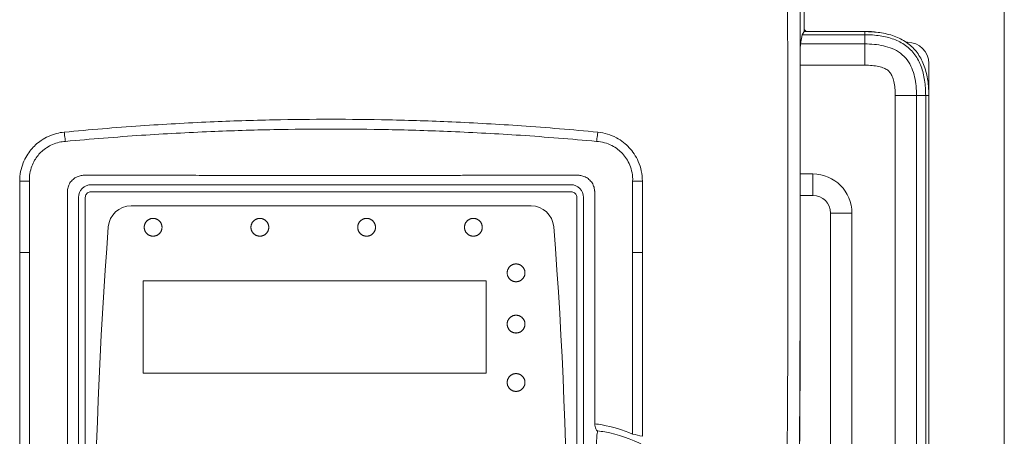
# Model space of a CAD drawing. Header units: millimetres. Extents: x -473 to 23648, y -382 to 1866.
# Tile 193 of 256: x 6253 to 6391, y 326 to 385. Entities that reach past the tile are written whole.
import ezdxf

# ---------------------------------------------------------------- set-up
doc = ezdxf.new("R2010")
doc.units = ezdxf.units.MM
doc.header["$LTSCALE"] = 80
doc.layers.get('0').update_dxf_attribs({"linetype": 'CONTINUOUS'})
for name, color, linetype in [('02___PRT_ALL_AXES', 7, 'CONTINUOUS'), ('03___PRT_ALL_CURVES', 7, 'CONTINUOUS'), ('09_ALL_ROUNDS', 7, 'CONTINUOUS'), ('20_ALL_FEATURES', 7, 'CONTINUOUS')]:
    doc.layers.add(name, color=color, linetype=linetype)

msp = doc.modelspace()

# ---------------------------------------------------------------- linework, layer by layer
at = {"linetype": 'Continuous', "lineweight": 0}
msp.add_line((6371.964, 383.103), (6363.431, 383.103), dxfattribs=at)
at = {"color": 0, "linetype": 'Continuous', "lineweight": 0}
for p, q in [((6252.733, 362.093), (6254.1, 362.093)), ((6252.734, 352.081), (6252.734, 362.093)), ((6254.1, 352.081), (6254.1, 362.093)), ((6340.214, 362.093), (6338.848, 362.093)), ((6338.848, 362.093), (6338.848, 352.081)), ((6340.214, 362.093), (6340.214, 352.081)), ((6259.429, 354.296), (6259.429, 360.492)), ((6261, 359.819), (6261, 254.419)), ((6261.951, 359.82), (6261.951, 254.42)), ((6330.222, 360.593), (6262.726, 360.593)), ((6330.997, 254.42), (6330.997, 359.82)), ((6331.948, 254.42), (6331.948, 359.82)), ((6333.519, 360.492), (6333.519, 354.296)), ((6324.573, 358.62), (6268.375, 358.62)), ((6252.734, 352.081), (6254.1, 352.081)), ((6252.734, 351.821), (6252.734, 352.081)), ((6254.1, 351.821), (6254.1, 352.081)), ((6340.214, 352.081), (6338.848, 352.081)), ((6338.848, 352.081), (6338.848, 351.821)), ((6338.848, 351.821), (6338.848, 326.574)), ((6340.214, 352.081), (6340.214, 351.821)), ((6340.214, 351.821), (6340.214, 326.264))]:
    msp.add_line(p, q, dxfattribs=at)
for centre, radius, start, end in [((6262.773, 359.82), 1.774, 89.98316, 180.00307), ((6330.175, 359.82), 1.774, 0.0147, 90.01957), ((6268.375, 355.42), 3.2, 90, 175.51072), ((6324.573, 355.42), 3.2, 4.48928, 90), ((6886.074, 306.922), 622.8, 175.51072, 184.474232), ((5706.874, 306.922), 622.8, 355.525768, 4.48928), ((6332.543, 316.705), 11.34, 79.79197, 85.0567), ((6331.065, 308.478), 19.698, 66.72557, 79.79941), ((6332.977, 316.092), 10.963, 79.80105, 84.97086), ((6331.609, 308.477), 18.7, 62.14012, 79.80817), ((6325.044, 262.469), 65.574, 76.62378, 77.84744)]:
    msp.add_arc(centre, radius, start, end, dxfattribs=at)
at = {"linetype": 'Continuous', "lineweight": 0}
msp.add_open_spline([(6362.996, 383.353), (6362.971, 383.397), (6362.952, 383.446), (6362.941, 383.495)], degree=3, dxfattribs=at)
msp.add_open_spline([(6363.431, 383.103), (6363.345, 383.103), (6363.168, 383.149), (6363.039, 383.278), (6362.996, 383.353)], degree=3, knots=[0, 0, 0, 0, 0.26014949, 0.51946363, 0.51946363, 0.51946363, 0.51946363], dxfattribs=at)
at = {"color": 0, "linetype": 'Continuous', "lineweight": 0}
for points, knots in [([(6258.997, 368.981), (6262.57, 369.322), (6269.397, 369.885), (6279.194, 370.437), (6288.113, 370.724), (6293.775, 370.783), (6296.474, 370.783)], [0, 0, 0, 0, 10.766192, 20.5475576, 29.4363779, 37.5334552, 37.5334552, 37.5334552, 37.5334552]), ([(6296.474, 370.783), (6299.173, 370.783), (6304.835, 370.724), (6313.754, 370.437), (6323.551, 369.885), (6330.378, 369.322), (6333.951, 368.981)], [0, 0, 0, 0, 8.0970774, 16.9858973, 26.7672626, 37.5334552, 37.5334552, 37.5334552, 37.5334552]), ([(6259.179, 367.678), (6262.736, 368.011), (6269.532, 368.553), (6279.283, 369.082), (6288.156, 369.358), (6293.789, 369.415), (6296.474, 369.415)], [0, 0, 0, 0, 10.7175682, 20.4507172, 29.2935212, 37.348145, 37.348145, 37.348145, 37.348145]), ([(6296.474, 369.415), (6299.159, 369.415), (6304.791, 369.358), (6313.665, 369.082), (6323.416, 368.553), (6330.212, 368.011), (6333.769, 367.678)], [0, 0, 0, 0, 8.054624, 16.8974277, 26.6305763, 37.348145, 37.348145, 37.348145, 37.348145]), ([(6252.734, 362.093), (6252.733, 362.544), (6252.82, 363.417), (6253.172, 364.622), (6253.68, 365.645), (6254.279, 366.495), (6254.968, 367.223), (6255.789, 367.868), (6256.768, 368.42), (6257.86, 368.808), (6258.625, 368.946), (6258.997, 368.981)], [0, 0, 0, 0, 1.3509342, 2.6137446, 3.7452006, 4.7618334, 5.7221742, 6.7422033, 7.8841225, 9.0790745, 10.2019026, 10.2019026, 10.2019026, 10.2019026]), ([(6258.997, 368.981), (6259.012, 368.824), (6259.045, 368.52), (6259.105, 368.086), (6259.153, 367.808), (6259.179, 367.678)], [0, 0, 0, 0, 0.4716044, 0.9183463, 1.3155649, 1.3155649, 1.3155649, 1.3155649]), ([(6333.951, 368.981), (6333.936, 368.824), (6333.903, 368.52), (6333.843, 368.086), (6333.795, 367.808), (6333.769, 367.678)], [0, 0, 0, 0, 0.4716048, 0.9183377, 1.3155516, 1.3155516, 1.3155516, 1.3155516]), ([(6333.951, 368.981), (6334.413, 368.938), (6335.318, 368.754), (6336.543, 368.251), (6337.564, 367.58), (6338.401, 366.814), (6339.104, 365.915), (6339.701, 364.828), (6340.111, 363.529), (6340.215, 362.58), (6340.214, 362.093)], [0, 0, 0, 0, 1.393547, 2.7468671, 3.9517163, 5.0385843, 6.137207, 7.3602093, 8.7395506, 10.1986318, 10.1986318, 10.1986318, 10.1986318]), ([(6254.1, 362.093), (6254.084, 362.459), (6254.131, 363.174), (6254.391, 364.166), (6254.797, 365.01), (6255.281, 365.712), (6255.848, 366.31), (6256.527, 366.834), (6257.339, 367.277), (6258.243, 367.57), (6258.873, 367.662), (6259.179, 367.678)], [0, 0, 0, 0, 1.1005056, 2.1316691, 3.0580392, 3.8953045, 4.6797654, 5.5207493, 6.4594804, 7.4396903, 8.3579589, 8.3579589, 8.3579589, 8.3579589]), ([(6333.769, 367.678), (6334.149, 367.658), (6334.895, 367.534), (6335.911, 367.142), (6336.756, 366.601), (6337.448, 365.975), (6338.019, 365.233), (6338.498, 364.336), (6338.808, 363.265), (6338.866, 362.488), (6338.848, 362.093)], [0, 0, 0, 0, 1.1402991, 2.2494064, 3.2435789, 4.1340902, 5.0365122, 6.0404194, 7.1666364, 8.3552226, 8.3552226, 8.3552226, 8.3552226]), ([(6259.44, 360.751), (6259.454, 360.972), (6259.546, 361.412), (6259.867, 362.004), (6260.342, 362.477), (6260.91, 362.789), (6261.323, 362.888), (6261.523, 362.909)], [0, 0, 0, 0, 0.6642576, 1.3266452, 1.9940836, 2.6456319, 3.2498183, 3.2498183, 3.2498183, 3.2498183]), ([(6261.523, 362.909), (6261.597, 362.92), (6261.745, 362.935), (6261.893, 362.94), (6261.966, 362.94)], [0, 0, 0, 0, 0.22472545, 0.44410814, 0.44410814, 0.44410814, 0.44410814]), ([(6261.966, 362.94), (6262.69, 362.937), (6264.084, 362.933), (6266.154, 362.928), (6268.163, 362.924), (6270.136, 362.921), (6272.032, 362.919), (6273.846, 362.917), (6275.647, 362.915), (6277.517, 362.913), (6279.475, 362.912), (6281.487, 362.911), (6283.516, 362.91), (6285.583, 362.909), (6287.708, 362.908), (6289.889, 362.907), (6292.106, 362.907), (6294.305, 362.907), (6295.761, 362.907), (6296.474, 362.907)], [0, 0, 0, 0, 2.1727297, 4.1808032, 6.2102523, 8.2014863, 10.099271, 11.8977897, 13.6435229, 15.5011436, 17.5088617, 19.5162691, 21.5373131, 23.596558, 25.7183922, 27.9098957, 30.142341, 32.3678547, 34.508074, 34.508074, 34.508074, 34.508074]), ([(6296.474, 362.907), (6297.214, 362.907), (6298.724, 362.907), (6301.001, 362.907), (6303.294, 362.908), (6305.562, 362.908), (6307.806, 362.909), (6310.048, 362.91), (6312.327, 362.911), (6314.608, 362.913), (6316.791, 362.914), (6318.834, 362.916), (6320.787, 362.918), (6322.753, 362.921), (6324.753, 362.924), (6326.772, 362.928), (6328.85, 362.933), (6330.253, 362.937), (6330.982, 362.94)], [0, 0, 0, 0, 2.2206713, 4.5283818, 6.8318477, 9.1002493, 11.33343, 13.5619394, 15.82609, 18.1712399, 20.4048117, 22.3754921, 24.2996675, 26.2645508, 28.2735302, 30.299405, 32.3201265, 34.508074, 34.508074, 34.508074, 34.508074]), ([(6330.982, 362.94), (6331.055, 362.94), (6331.203, 362.935), (6331.351, 362.92), (6331.425, 362.909)], [0, 0, 0, 0, 0.21948825, 0.44410878, 0.44410878, 0.44410878, 0.44410878]), ([(6331.425, 362.909), (6331.625, 362.888), (6332.038, 362.79), (6332.606, 362.477), (6333.081, 362.004), (6333.402, 361.412), (6333.494, 360.972), (6333.508, 360.751)], [0, 0, 0, 0, 0.6041576, 1.2556655, 1.9231242, 2.5855346, 3.2498187, 3.2498187, 3.2498187, 3.2498187]), ([(6330.174, 361.593), (6322.686, 361.588), (6307.707, 361.582), (6285.241, 361.582), (6270.262, 361.588), (6262.774, 361.593)], [0, 0, 0, 0, 22.462721, 44.9372116, 67.3999181, 67.3999181, 67.3999181, 67.3999181]), ([(6259.429, 360.492), (6259.429, 360.535), (6259.431, 360.622), (6259.436, 360.708), (6259.44, 360.751)], [0, 0, 0, 0, 0.12962029, 0.25944969, 0.25944969, 0.25944969, 0.25944969]), ([(6262.726, 360.593), (6262.645, 360.593), (6262.483, 360.568), (6262.263, 360.456), (6262.089, 360.282), (6261.977, 360.063), (6261.951, 359.9), (6261.951, 359.82)], [0, 0, 0, 0, 0.2423137, 0.4848354, 0.7272559, 0.9695764, 1.2118274, 1.2118274, 1.2118274, 1.2118274]), ([(6330.997, 359.82), (6330.997, 359.9), (6330.971, 360.063), (6330.86, 360.282), (6330.685, 360.456), (6330.466, 360.568), (6330.303, 360.593), (6330.222, 360.593)], [0, 0, 0, 0, 0.2420061, 0.4843289, 0.7267492, 0.9692679, 1.2118274, 1.2118274, 1.2118274, 1.2118274]), ([(6333.508, 360.751), (6333.512, 360.708), (6333.517, 360.622), (6333.519, 360.535), (6333.519, 360.492)], [0, 0, 0, 0, 0.12977017, 0.25944949, 0.25944949, 0.25944949, 0.25944949]), ([(6259.426, 316.075), (6259.426, 319.028), (6259.427, 325.183), (6259.428, 334.643), (6259.429, 344.431), (6259.429, 351.016), (6259.429, 354.296)], [0, 0, 0, 0, 8.8588994, 18.4633368, 28.3819987, 38.2204864, 38.2204864, 38.2204864, 38.2204864]), ([(6333.519, 354.296), (6333.519, 351.449), (6333.519, 345.65), (6333.52, 336.886), (6333.52, 330.968), (6333.521, 328.003)], [0, 0, 0, 0, 8.5396889, 17.3981354, 26.2929362, 26.2929362, 26.2929362, 26.2929362]), ([(6252.736, 309.642), (6252.736, 311.989), (6252.735, 316.575), (6252.734, 323.388), (6252.734, 330.138), (6252.734, 337.048), (6252.734, 344.296), (6252.734, 349.258), (6252.734, 351.821)], [0, 0, 0, 0, 7.04184, 13.7575916, 20.4380466, 27.2934048, 34.4883663, 42.179679, 42.179679, 42.179679, 42.179679]), ([(6254.099, 310.508), (6254.099, 313.232), (6254.1, 318.572), (6254.1, 326.563), (6254.1, 334.61), (6254.1, 343.041), (6254.1, 348.822), (6254.1, 351.821)], [0, 0, 0, 0, 8.1727804, 16.0200976, 23.9729058, 32.3140853, 41.3135254, 41.3135254, 41.3135254, 41.3135254]), ([(6333.521, 328.003), (6333.521, 327.878), (6333.566, 327.633), (6333.683, 327.31), (6333.811, 327.028), (6333.938, 327.013)], [0, 0, 0, 0, 0.3750071, 0.7203971, 1.1043832, 1.1043832, 1.1043832, 1.1043832]), ([(6333.702, 316.92), (6333.685, 317.624), (6333.666, 319.022), (6333.665, 321.053), (6333.687, 322.904), (6333.725, 324.437), (6333.776, 325.575), (6333.821, 326.332), (6333.878, 326.76), (6333.906, 326.963), (6333.938, 327.013)], [0, 0, 0, 0, 2.1119833, 4.1955625, 6.091027, 7.6679921, 8.7920911, 9.5161879, 9.9283834, 10.1064992, 10.1064992, 10.1064992, 10.1064992])]:
    msp.add_open_spline(points, degree=3, knots=knots, dxfattribs=at)
at = {"layer": '02___PRT_ALL_AXES', "linetype": 'Continuous', "lineweight": 0}
for p, q in [((6362.957, 388.556), (6362.957, 383.093)), ((6362.428, 381.361), (6362.666, 382.656)), ((6362.957, 383.093), (6362.666, 382.656)), ((6362.666, 382.656), (6371.464, 382.656)), ((6362.957, 383.093), (6371.464, 383.093)), ((6371.464, 378.374), (6371.464, 383.093)), ((6371.464, 381.361), (6362.428, 381.361)), ((6362.38, 378.374), (6362.38, 363.103)), ((6371.464, 378.374), (6362.38, 378.374)), ((6375.735, 374.103), (6378.722, 374.103)), ((6380.017, 374.103), (6378.722, 374.104)), ((6380.017, 374.103), (6380.454, 374.103)), ((6360.658, 348.603), (6360.658, 368.603)), ((6362.374, 348.603), (6362.374, 368.603)), ((6362.38, 363.103), (6364.164, 363.103)), ((6362.394, 360.103), (6362.38, 363.103)), ((6364.164, 360.103), (6364.164, 363.103)), ((6362.394, 360.103), (6364.164, 360.103)), ((6362.394, 348.603), (6362.394, 360.103)), ((6366.664, 357.603), (6369.664, 357.603)), ((6362.394, 348.603), (6362.374, 348.603))]:
    msp.add_line(p, q, dxfattribs=at)
for centre, radius, start, end in [((6371.469, 365.581), 17.512, 88.3871, 90.01418), ((6371.54, 367.825), 15.266, 85.1488, 88.41777), ((6365.192, 374.179), 15.261, 1.58184, 4.86536), ((6362.942, 374.107), 17.512, 359.98582, 1.61289), ((6364.164, 357.603), 5.5, 0, 90), ((6364.164, 357.603), 2.5, 0, 90)]:
    msp.add_arc(centre, radius, start, end, dxfattribs=at)
for points, knots in [([(6360.658, 368.603), (6360.658, 369.673), (6360.658, 371.729), (6360.653, 374.69), (6360.645, 377.411), (6360.636, 379.901), (6360.626, 382.164), (6360.617, 384.189), (6360.617, 385.938), (6360.625, 387.365), (6360.65, 388.447), (6360.659, 389.206), (6360.702, 389.645), (6360.708, 389.859), (6360.739, 389.905)], [0, 0, 0, 0, 3.2110907, 6.1666125, 8.8832702, 11.3732474, 13.6374519, 15.6717099, 17.4487392, 18.886323, 19.9488085, 20.7043628, 21.1414628, 21.3071495, 21.3071495, 21.3071495, 21.3071495]), ([(6362.374, 368.603), (6362.374, 369.416), (6362.374, 370.982), (6362.374, 373.246), (6362.375, 375.342), (6362.377, 377.28), (6362.379, 379.069), (6362.382, 380.717), (6362.385, 382.228), (6362.39, 383.597), (6362.396, 384.811), (6362.404, 385.835), (6362.414, 386.636), (6362.429, 387.207), (6362.442, 387.583), (6362.467, 387.795), (6362.479, 387.897), (6362.496, 387.92)], [0, 0, 0, 0, 2.4389866, 4.6988822, 6.7916516, 8.7269575, 10.5131745, 12.1587312, 13.6711832, 15.0447127, 16.2664148, 17.3135261, 18.1158548, 18.6685834, 19.0325819, 19.2355625, 19.3225254, 19.3225254, 19.3225254, 19.3225254]), ([(6380.017, 374.103), (6380.017, 374.83), (6379.934, 376.222), (6379.459, 378.187), (6378.575, 379.895), (6377.236, 381.227), (6375.53, 382.104), (6373.572, 382.573), (6372.188, 382.656), (6371.464, 382.656)], [0, 0, 0, 0, 2.1818325, 4.1637936, 6.0259487, 7.8764537, 9.7327554, 11.7072798, 13.8768589, 13.8768589, 13.8768589, 13.8768589]), ([(6372.831, 383.037), (6373.163, 383.008), (6374.187, 382.884), (6375.814, 382.468), (6377.545, 381.536), (6378.894, 380.188), (6379.828, 378.456), (6380.245, 376.83), (6380.369, 375.805), (6380.398, 375.473)], [0, 0, 0, 0, 0.9991194, 3.0940537, 4.9959527, 6.8286368, 8.7315905, 10.8267941, 11.8262178, 11.8262178, 11.8262178, 11.8262178]), ([(6362.38, 378.374), (6362.38, 378.665), (6362.382, 379.222), (6362.389, 379.996), (6362.395, 380.63), (6362.413, 381.068), (6362.415, 381.291), (6362.428, 381.361)], [0, 0, 0, 0, 0.8729313, 1.6702405, 2.3233012, 2.7752604, 2.9874475, 2.9874475, 2.9874475, 2.9874475]), ([(6378.722, 374.104), (6378.722, 374.556), (6378.684, 375.439), (6378.488, 376.738), (6378.11, 377.987), (6377.471, 379.154), (6376.514, 380.111), (6375.341, 380.752), (6374.087, 381.129), (6372.79, 381.324), (6371.912, 381.361), (6371.464, 381.361)], [0, 0, 0, 0, 1.3577933, 2.6471603, 3.931767, 5.2536752, 6.5978862, 7.9298594, 9.220686, 10.5102746, 11.8534605, 11.8534605, 11.8534605, 11.8534605]), ([(6375.735, 374.103), (6375.735, 374.458), (6375.708, 375.12), (6375.575, 376.028), (6375.359, 376.759), (6375.075, 377.313), (6374.672, 377.714), (6374.117, 378.001), (6373.381, 378.215), (6372.474, 378.347), (6371.816, 378.374), (6371.464, 378.374)], [0, 0, 0, 0, 1.0652405, 1.9829844, 2.7474677, 3.3447626, 3.8279395, 4.4275835, 5.1980764, 6.1179132, 7.1714655, 7.1714655, 7.1714655, 7.1714655])]:
    msp.add_open_spline(points, degree=3, knots=knots, dxfattribs=at)
at = {"layer": '03___PRT_ALL_CURVES', "color": 0, "linetype": 'Continuous', "lineweight": 0}
for p, q in [((6270.08, 348.12), (6318.271, 348.12)), ((6270.08, 335.12), (6270.08, 348.12)), ((6318.271, 348.12), (6318.271, 335.12)), ((6318.271, 335.12), (6270.08, 335.12))]:
    msp.add_line(p, q, dxfattribs=at)
for points in [[(6272.729, 355.62), (6272.727, 355.673), (6272.723, 355.725), (6272.717, 355.776), (6272.71, 355.826), (6272.701, 355.876), (6272.69, 355.925), (6272.677, 355.972), (6272.663, 356.02), (6272.646, 356.066), (6272.628, 356.112), (6272.608, 356.156), (6272.586, 356.2), (6272.562, 356.243), (6272.537, 356.285), (6272.51, 356.326), (6272.481, 356.366), (6272.451, 356.404), (6272.42, 356.442), (6272.388, 356.477), (6272.354, 356.512), (6272.319, 356.545), (6272.283, 356.576), (6272.245, 356.606), (6272.207, 356.635), (6272.168, 356.662), (6272.128, 356.687), (6272.087, 356.711), (6272.045, 356.733), (6272.002, 356.754), (6271.959, 356.773), (6271.915, 356.79), (6271.871, 356.806), (6271.826, 356.82), (6271.781, 356.832), (6271.735, 356.842), (6271.689, 356.851), (6271.643, 356.858), (6271.596, 356.863), (6271.549, 356.867), (6271.503, 356.869), (6271.456, 356.869), (6271.409, 356.867), (6271.363, 356.863), (6271.316, 356.858), (6271.27, 356.851), (6271.224, 356.842), (6271.178, 356.832), (6271.132, 356.82), (6271.088, 356.806), (6271.043, 356.79), (6270.999, 356.773), (6270.956, 356.754), (6270.913, 356.733), (6270.871, 356.711), (6270.83, 356.687), (6270.79, 356.662), (6270.751, 356.635), (6270.713, 356.606), (6270.675, 356.576), (6270.639, 356.544), (6270.604, 356.511), (6270.57, 356.477), (6270.538, 356.441), (6270.507, 356.403), (6270.477, 356.365), (6270.448, 356.325), (6270.421, 356.284), (6270.396, 356.242), (6270.373, 356.199), (6270.351, 356.155), (6270.33, 356.11), (6270.312, 356.065), (6270.296, 356.019), (6270.281, 355.971), (6270.268, 355.924), (6270.258, 355.875), (6270.249, 355.826), (6270.241, 355.775), (6270.236, 355.724), (6270.232, 355.672), (6270.23, 355.62)], [(6270.23, 355.62), (6270.232, 355.567), (6270.236, 355.514), (6270.241, 355.463), (6270.249, 355.413), (6270.258, 355.363), (6270.269, 355.315), (6270.281, 355.267), (6270.296, 355.22), (6270.313, 355.173), (6270.331, 355.128), (6270.351, 355.083), (6270.373, 355.039), (6270.397, 354.996), (6270.422, 354.954), (6270.449, 354.913), (6270.477, 354.873), (6270.507, 354.835), (6270.539, 354.798), (6270.571, 354.762), (6270.605, 354.727), (6270.64, 354.694), (6270.676, 354.663), (6270.713, 354.633), (6270.751, 354.604), (6270.791, 354.577), (6270.831, 354.552), (6270.872, 354.528), (6270.914, 354.506), (6270.956, 354.485), (6270.999, 354.466), (6271.043, 354.449), (6271.088, 354.433), (6271.133, 354.419), (6271.178, 354.407), (6271.224, 354.397), (6271.27, 354.388), (6271.316, 354.381), (6271.363, 354.376), (6271.409, 354.372), (6271.456, 354.37), (6271.503, 354.37), (6271.549, 354.372), (6271.596, 354.376), (6271.643, 354.381), (6271.689, 354.388), (6271.735, 354.397), (6271.781, 354.407), (6271.826, 354.419), (6271.871, 354.433), (6271.916, 354.449), (6271.96, 354.466), (6272.003, 354.485), (6272.045, 354.506), (6272.087, 354.528), (6272.128, 354.552), (6272.169, 354.578), (6272.208, 354.605), (6272.246, 354.633), (6272.283, 354.663), (6272.32, 354.695), (6272.355, 354.728), (6272.388, 354.763), (6272.421, 354.798), (6272.452, 354.836), (6272.482, 354.874), (6272.51, 354.914), (6272.537, 354.955), (6272.563, 354.997), (6272.586, 355.04), (6272.608, 355.084), (6272.628, 355.129), (6272.647, 355.174), (6272.663, 355.221), (6272.678, 355.268), (6272.69, 355.315), (6272.701, 355.364), (6272.71, 355.413), (6272.717, 355.464), (6272.723, 355.515), (6272.727, 355.567), (6272.729, 355.62)], [(6287.724, 355.62), (6287.722, 355.673), (6287.719, 355.725), (6287.713, 355.776), (6287.706, 355.826), (6287.697, 355.876), (6287.686, 355.925), (6287.673, 355.972), (6287.658, 356.02), (6287.642, 356.066), (6287.624, 356.112), (6287.603, 356.156), (6287.581, 356.2), (6287.558, 356.243), (6287.532, 356.285), (6287.505, 356.326), (6287.477, 356.366), (6287.447, 356.404), (6287.416, 356.442), (6287.383, 356.477), (6287.349, 356.512), (6287.314, 356.545), (6287.278, 356.576), (6287.241, 356.606), (6287.203, 356.635), (6287.163, 356.662), (6287.123, 356.687), (6287.082, 356.711), (6287.04, 356.733), (6286.998, 356.754), (6286.955, 356.773), (6286.911, 356.79), (6286.866, 356.806), (6286.821, 356.82), (6286.776, 356.832), (6286.73, 356.842), (6286.684, 356.851), (6286.638, 356.858), (6286.591, 356.863), (6286.545, 356.867), (6286.498, 356.869), (6286.451, 356.869), (6286.404, 356.867), (6286.358, 356.863), (6286.311, 356.858), (6286.265, 356.851), (6286.219, 356.842), (6286.173, 356.832), (6286.127, 356.82), (6286.082, 356.806), (6286.038, 356.79), (6285.994, 356.773), (6285.951, 356.754), (6285.908, 356.733), (6285.866, 356.711), (6285.825, 356.687), (6285.785, 356.662), (6285.746, 356.635), (6285.707, 356.606), (6285.67, 356.576), (6285.634, 356.544), (6285.599, 356.511), (6285.565, 356.477), (6285.532, 356.441), (6285.501, 356.403), (6285.471, 356.365), (6285.443, 356.325), (6285.416, 356.284), (6285.391, 356.242), (6285.367, 356.199), (6285.345, 356.155), (6285.325, 356.11), (6285.307, 356.065), (6285.29, 356.019), (6285.276, 355.971), (6285.263, 355.924), (6285.252, 355.875), (6285.243, 355.826), (6285.236, 355.775), (6285.23, 355.724), (6285.227, 355.672), (6285.225, 355.62)], [(6285.225, 355.62), (6285.227, 355.567), (6285.23, 355.514), (6285.236, 355.463), (6285.243, 355.413), (6285.252, 355.363), (6285.263, 355.315), (6285.276, 355.267), (6285.29, 355.22), (6285.307, 355.173), (6285.325, 355.128), (6285.346, 355.083), (6285.368, 355.039), (6285.391, 354.996), (6285.417, 354.954), (6285.444, 354.913), (6285.472, 354.873), (6285.502, 354.835), (6285.533, 354.798), (6285.566, 354.762), (6285.6, 354.727), (6285.635, 354.694), (6285.671, 354.663), (6285.708, 354.633), (6285.746, 354.604), (6285.785, 354.577), (6285.826, 354.552), (6285.867, 354.528), (6285.908, 354.506), (6285.951, 354.485), (6285.994, 354.466), (6286.038, 354.449), (6286.083, 354.433), (6286.128, 354.419), (6286.173, 354.407), (6286.219, 354.397), (6286.265, 354.388), (6286.311, 354.381), (6286.358, 354.376), (6286.404, 354.372), (6286.451, 354.37), (6286.498, 354.37), (6286.545, 354.372), (6286.591, 354.376), (6286.638, 354.381), (6286.684, 354.388), (6286.73, 354.397), (6286.776, 354.407), (6286.821, 354.419), (6286.866, 354.433), (6286.911, 354.449), (6286.955, 354.466), (6286.998, 354.485), (6287.041, 354.506), (6287.083, 354.528), (6287.124, 354.552), (6287.164, 354.578), (6287.203, 354.605), (6287.242, 354.633), (6287.279, 354.663), (6287.315, 354.695), (6287.35, 354.728), (6287.384, 354.763), (6287.416, 354.798), (6287.448, 354.836), (6287.478, 354.874), (6287.506, 354.914), (6287.533, 354.955), (6287.558, 354.997), (6287.582, 355.04), (6287.604, 355.084), (6287.624, 355.129), (6287.642, 355.174), (6287.659, 355.221), (6287.673, 355.268), (6287.686, 355.315), (6287.697, 355.364), (6287.706, 355.413), (6287.713, 355.464), (6287.719, 355.515), (6287.722, 355.567), (6287.724, 355.62)], [(6302.724, 355.62), (6302.722, 355.673), (6302.718, 355.725), (6302.713, 355.776), (6302.705, 355.826), (6302.696, 355.876), (6302.685, 355.925), (6302.673, 355.972), (6302.658, 356.02), (6302.642, 356.066), (6302.623, 356.112), (6302.603, 356.156), (6302.581, 356.2), (6302.557, 356.243), (6302.532, 356.285), (6302.505, 356.326), (6302.477, 356.366), (6302.447, 356.404), (6302.415, 356.442), (6302.383, 356.477), (6302.349, 356.512), (6302.314, 356.545), (6302.278, 356.576), (6302.241, 356.606), (6302.202, 356.635), (6302.163, 356.662), (6302.123, 356.687), (6302.082, 356.711), (6302.04, 356.733), (6301.997, 356.754), (6301.954, 356.773), (6301.91, 356.79), (6301.866, 356.806), (6301.821, 356.82), (6301.775, 356.832), (6301.73, 356.842), (6301.684, 356.851), (6301.637, 356.858), (6301.591, 356.863), (6301.544, 356.867), (6301.497, 356.869), (6301.451, 356.869), (6301.404, 356.867), (6301.357, 356.863), (6301.311, 356.858), (6301.264, 356.851), (6301.218, 356.842), (6301.172, 356.832), (6301.127, 356.82), (6301.082, 356.806), (6301.037, 356.79), (6300.994, 356.773), (6300.95, 356.754), (6300.908, 356.733), (6300.866, 356.711), (6300.825, 356.687), (6300.784, 356.662), (6300.745, 356.635), (6300.707, 356.606), (6300.67, 356.576), (6300.633, 356.544), (6300.598, 356.511), (6300.564, 356.477), (6300.532, 356.441), (6300.501, 356.403), (6300.471, 356.365), (6300.442, 356.325), (6300.416, 356.284), (6300.39, 356.242), (6300.367, 356.199), (6300.345, 356.155), (6300.324, 356.11), (6300.306, 356.065), (6300.29, 356.019), (6300.275, 355.971), (6300.262, 355.924), (6300.252, 355.875), (6300.242, 355.826), (6300.235, 355.775), (6300.23, 355.724), (6300.226, 355.672), (6300.224, 355.62)], [(6300.224, 355.62), (6300.226, 355.567), (6300.23, 355.514), (6300.235, 355.463), (6300.243, 355.413), (6300.252, 355.363), (6300.263, 355.315), (6300.275, 355.267), (6300.29, 355.22), (6300.307, 355.173), (6300.325, 355.128), (6300.345, 355.083), (6300.367, 355.039), (6300.391, 354.996), (6300.416, 354.954), (6300.443, 354.913), (6300.472, 354.873), (6300.501, 354.835), (6300.533, 354.798), (6300.565, 354.762), (6300.599, 354.727), (6300.634, 354.694), (6300.67, 354.663), (6300.707, 354.633), (6300.746, 354.604), (6300.785, 354.577), (6300.825, 354.552), (6300.866, 354.528), (6300.908, 354.506), (6300.951, 354.485), (6300.994, 354.466), (6301.038, 354.449), (6301.082, 354.433), (6301.127, 354.419), (6301.173, 354.407), (6301.218, 354.397), (6301.264, 354.388), (6301.311, 354.381), (6301.357, 354.376), (6301.404, 354.372), (6301.451, 354.37), (6301.497, 354.37), (6301.544, 354.372), (6301.591, 354.376), (6301.637, 354.381), (6301.684, 354.388), (6301.73, 354.397), (6301.776, 354.407), (6301.821, 354.419), (6301.866, 354.433), (6301.911, 354.449), (6301.955, 354.466), (6301.998, 354.485), (6302.041, 354.506), (6302.082, 354.528), (6302.123, 354.552), (6302.164, 354.578), (6302.203, 354.605), (6302.241, 354.633), (6302.279, 354.663), (6302.315, 354.695), (6302.35, 354.728), (6302.384, 354.763), (6302.416, 354.798), (6302.447, 354.836), (6302.477, 354.874), (6302.506, 354.914), (6302.533, 354.955), (6302.558, 354.997), (6302.582, 355.04), (6302.603, 355.084), (6302.624, 355.129), (6302.642, 355.174), (6302.658, 355.221), (6302.673, 355.268), (6302.686, 355.315), (6302.697, 355.364), (6302.706, 355.413), (6302.713, 355.464), (6302.718, 355.515), (6302.722, 355.567), (6302.724, 355.62)], [(6317.721, 355.62), (6317.719, 355.673), (6317.715, 355.725), (6317.71, 355.776), (6317.702, 355.826), (6317.693, 355.876), (6317.682, 355.925), (6317.67, 355.972), (6317.655, 356.02), (6317.639, 356.066), (6317.62, 356.112), (6317.6, 356.156), (6317.578, 356.2), (6317.554, 356.243), (6317.529, 356.285), (6317.502, 356.326), (6317.474, 356.366), (6317.444, 356.404), (6317.412, 356.442), (6317.38, 356.477), (6317.346, 356.512), (6317.311, 356.545), (6317.275, 356.576), (6317.238, 356.606), (6317.199, 356.635), (6317.16, 356.662), (6317.12, 356.687), (6317.079, 356.711), (6317.037, 356.733), (6316.995, 356.754), (6316.951, 356.773), (6316.907, 356.79), (6316.863, 356.806), (6316.818, 356.82), (6316.773, 356.832), (6316.727, 356.842), (6316.681, 356.851), (6316.635, 356.858), (6316.588, 356.863), (6316.541, 356.867), (6316.495, 356.869), (6316.448, 356.869), (6316.401, 356.867), (6316.355, 356.863), (6316.308, 356.858), (6316.262, 356.851), (6316.216, 356.842), (6316.17, 356.832), (6316.124, 356.82), (6316.08, 356.806), (6316.035, 356.79), (6315.991, 356.773), (6315.948, 356.754), (6315.905, 356.733), (6315.863, 356.711), (6315.822, 356.687), (6315.782, 356.662), (6315.743, 356.635), (6315.704, 356.606), (6315.667, 356.576), (6315.631, 356.544), (6315.596, 356.511), (6315.562, 356.477), (6315.53, 356.441), (6315.498, 356.403), (6315.469, 356.365), (6315.44, 356.325), (6315.413, 356.284), (6315.388, 356.242), (6315.364, 356.199), (6315.342, 356.155), (6315.322, 356.11), (6315.304, 356.065), (6315.287, 356.019), (6315.273, 355.971), (6315.26, 355.924), (6315.249, 355.875), (6315.24, 355.826), (6315.233, 355.775), (6315.228, 355.724), (6315.224, 355.672), (6315.222, 355.62)], [(6315.222, 355.62), (6315.224, 355.567), (6315.228, 355.514), (6315.233, 355.463), (6315.24, 355.413), (6315.25, 355.363), (6315.26, 355.315), (6315.273, 355.267), (6315.288, 355.22), (6315.304, 355.173), (6315.323, 355.128), (6315.343, 355.083), (6315.365, 355.039), (6315.389, 354.996), (6315.414, 354.954), (6315.441, 354.913), (6315.469, 354.873), (6315.499, 354.835), (6315.53, 354.798), (6315.563, 354.762), (6315.597, 354.727), (6315.632, 354.694), (6315.668, 354.663), (6315.705, 354.633), (6315.743, 354.604), (6315.783, 354.577), (6315.823, 354.552), (6315.864, 354.528), (6315.906, 354.506), (6315.948, 354.485), (6315.991, 354.466), (6316.035, 354.449), (6316.08, 354.433), (6316.125, 354.419), (6316.17, 354.407), (6316.216, 354.397), (6316.262, 354.388), (6316.308, 354.381), (6316.355, 354.376), (6316.401, 354.372), (6316.448, 354.37), (6316.495, 354.37), (6316.542, 354.372), (6316.588, 354.376), (6316.635, 354.381), (6316.681, 354.388), (6316.727, 354.397), (6316.773, 354.407), (6316.818, 354.419), (6316.863, 354.433), (6316.908, 354.449), (6316.952, 354.466), (6316.995, 354.485), (6317.038, 354.506), (6317.08, 354.528), (6317.121, 354.552), (6317.161, 354.578), (6317.2, 354.605), (6317.238, 354.633), (6317.276, 354.663), (6317.312, 354.695), (6317.347, 354.728), (6317.381, 354.763), (6317.413, 354.798), (6317.444, 354.836), (6317.474, 354.874), (6317.503, 354.914), (6317.53, 354.955), (6317.555, 354.997), (6317.578, 355.04), (6317.6, 355.084), (6317.621, 355.129), (6317.639, 355.174), (6317.655, 355.221), (6317.67, 355.268), (6317.683, 355.315), (6317.693, 355.364), (6317.702, 355.413), (6317.71, 355.464), (6317.715, 355.515), (6317.719, 355.567), (6317.721, 355.62)], [(6323.717, 349.22), (6323.715, 349.273), (6323.712, 349.325), (6323.706, 349.376), (6323.699, 349.426), (6323.69, 349.476), (6323.679, 349.525), (6323.666, 349.572), (6323.651, 349.62), (6323.635, 349.666), (6323.617, 349.712), (6323.596, 349.756), (6323.574, 349.8), (6323.551, 349.843), (6323.525, 349.885), (6323.498, 349.926), (6323.47, 349.966), (6323.44, 350.004), (6323.409, 350.042), (6323.376, 350.077), (6323.343, 350.112), (6323.308, 350.145), (6323.271, 350.176), (6323.234, 350.206), (6323.196, 350.235), (6323.157, 350.262), (6323.117, 350.287), (6323.076, 350.311), (6323.034, 350.333), (6322.991, 350.354), (6322.948, 350.373), (6322.904, 350.39), (6322.86, 350.406), (6322.815, 350.42), (6322.769, 350.432), (6322.724, 350.442), (6322.678, 350.451), (6322.631, 350.458), (6322.585, 350.463), (6322.538, 350.467), (6322.492, 350.469), (6322.445, 350.469), (6322.398, 350.467), (6322.351, 350.463), (6322.305, 350.458), (6322.259, 350.451), (6322.213, 350.442), (6322.167, 350.432), (6322.121, 350.42), (6322.076, 350.406), (6322.032, 350.39), (6321.988, 350.373), (6321.945, 350.354), (6321.902, 350.333), (6321.86, 350.311), (6321.819, 350.287), (6321.779, 350.262), (6321.74, 350.235), (6321.701, 350.206), (6321.664, 350.176), (6321.628, 350.144), (6321.593, 350.111), (6321.559, 350.077), (6321.527, 350.041), (6321.495, 350.003), (6321.466, 349.965), (6321.437, 349.925), (6321.41, 349.884), (6321.385, 349.842), (6321.361, 349.799), (6321.339, 349.755), (6321.319, 349.71), (6321.301, 349.665), (6321.285, 349.619), (6321.27, 349.571), (6321.257, 349.524), (6321.246, 349.475), (6321.237, 349.426), (6321.23, 349.375), (6321.225, 349.324), (6321.221, 349.272), (6321.219, 349.22)], [(6321.219, 349.22), (6321.221, 349.167), (6321.225, 349.114), (6321.23, 349.063), (6321.238, 349.013), (6321.247, 348.963), (6321.258, 348.915), (6321.27, 348.867), (6321.285, 348.82), (6321.301, 348.773), (6321.32, 348.728), (6321.34, 348.683), (6321.362, 348.639), (6321.386, 348.596), (6321.411, 348.554), (6321.438, 348.513), (6321.466, 348.473), (6321.496, 348.435), (6321.527, 348.398), (6321.56, 348.362), (6321.594, 348.327), (6321.629, 348.294), (6321.665, 348.263), (6321.702, 348.233), (6321.74, 348.204), (6321.78, 348.177), (6321.82, 348.152), (6321.861, 348.128), (6321.903, 348.106), (6321.945, 348.085), (6321.988, 348.066), (6322.032, 348.049), (6322.077, 348.033), (6322.122, 348.019), (6322.167, 348.007), (6322.213, 347.997), (6322.259, 347.988), (6322.305, 347.981), (6322.352, 347.976), (6322.398, 347.972), (6322.445, 347.97), (6322.492, 347.97), (6322.538, 347.972), (6322.585, 347.976), (6322.631, 347.981), (6322.678, 347.988), (6322.724, 347.997), (6322.77, 348.007), (6322.815, 348.019), (6322.86, 348.033), (6322.904, 348.049), (6322.948, 348.066), (6322.992, 348.085), (6323.034, 348.106), (6323.076, 348.128), (6323.117, 348.152), (6323.157, 348.178), (6323.197, 348.205), (6323.235, 348.233), (6323.272, 348.263), (6323.308, 348.295), (6323.343, 348.328), (6323.377, 348.363), (6323.41, 348.398), (6323.441, 348.436), (6323.471, 348.474), (6323.499, 348.514), (6323.526, 348.555), (6323.551, 348.597), (6323.575, 348.64), (6323.597, 348.684), (6323.617, 348.729), (6323.635, 348.774), (6323.652, 348.821), (6323.666, 348.868), (6323.679, 348.915), (6323.69, 348.964), (6323.699, 349.013), (6323.706, 349.064), (6323.712, 349.115), (6323.715, 349.167), (6323.717, 349.22)], [(6323.717, 342.02), (6323.715, 342.073), (6323.712, 342.125), (6323.706, 342.176), (6323.699, 342.226), (6323.69, 342.276), (6323.679, 342.325), (6323.666, 342.372), (6323.651, 342.42), (6323.635, 342.466), (6323.617, 342.512), (6323.596, 342.556), (6323.574, 342.6), (6323.551, 342.643), (6323.525, 342.685), (6323.498, 342.726), (6323.47, 342.766), (6323.44, 342.804), (6323.409, 342.842), (6323.376, 342.877), (6323.343, 342.912), (6323.308, 342.945), (6323.271, 342.976), (6323.234, 343.006), (6323.196, 343.035), (6323.157, 343.062), (6323.117, 343.087), (6323.076, 343.111), (6323.034, 343.133), (6322.991, 343.154), (6322.948, 343.173), (6322.904, 343.19), (6322.86, 343.206), (6322.815, 343.22), (6322.769, 343.232), (6322.724, 343.242), (6322.678, 343.251), (6322.631, 343.258), (6322.585, 343.263), (6322.538, 343.267), (6322.492, 343.269), (6322.445, 343.269), (6322.398, 343.267), (6322.351, 343.263), (6322.305, 343.258), (6322.259, 343.251), (6322.213, 343.242), (6322.167, 343.232), (6322.121, 343.22), (6322.076, 343.206), (6322.032, 343.19), (6321.988, 343.173), (6321.945, 343.154), (6321.902, 343.133), (6321.86, 343.111), (6321.819, 343.087), (6321.779, 343.062), (6321.74, 343.035), (6321.701, 343.006), (6321.664, 342.976), (6321.628, 342.944), (6321.593, 342.911), (6321.559, 342.877), (6321.527, 342.841), (6321.495, 342.803), (6321.466, 342.765), (6321.437, 342.725), (6321.41, 342.684), (6321.385, 342.642), (6321.361, 342.599), (6321.339, 342.555), (6321.319, 342.51), (6321.301, 342.465), (6321.285, 342.419), (6321.27, 342.371), (6321.257, 342.324), (6321.246, 342.275), (6321.237, 342.226), (6321.23, 342.175), (6321.225, 342.124), (6321.221, 342.072), (6321.219, 342.02)], [(6321.219, 342.02), (6321.221, 341.967), (6321.225, 341.914), (6321.23, 341.863), (6321.238, 341.813), (6321.247, 341.763), (6321.258, 341.715), (6321.27, 341.667), (6321.285, 341.62), (6321.301, 341.573), (6321.32, 341.528), (6321.34, 341.483), (6321.362, 341.439), (6321.386, 341.396), (6321.411, 341.354), (6321.438, 341.313), (6321.466, 341.273), (6321.496, 341.235), (6321.527, 341.198), (6321.56, 341.162), (6321.594, 341.127), (6321.629, 341.094), (6321.665, 341.063), (6321.702, 341.033), (6321.74, 341.004), (6321.78, 340.977), (6321.82, 340.952), (6321.861, 340.928), (6321.903, 340.906), (6321.945, 340.885), (6321.988, 340.866), (6322.032, 340.849), (6322.077, 340.833), (6322.122, 340.819), (6322.167, 340.807), (6322.213, 340.797), (6322.259, 340.788), (6322.305, 340.781), (6322.352, 340.776), (6322.398, 340.772), (6322.445, 340.77), (6322.492, 340.77), (6322.538, 340.772), (6322.585, 340.776), (6322.631, 340.781), (6322.678, 340.788), (6322.724, 340.797), (6322.77, 340.807), (6322.815, 340.819), (6322.86, 340.833), (6322.904, 340.849), (6322.948, 340.866), (6322.992, 340.885), (6323.034, 340.906), (6323.076, 340.928), (6323.117, 340.952), (6323.157, 340.978), (6323.197, 341.005), (6323.235, 341.033), (6323.272, 341.063), (6323.308, 341.095), (6323.343, 341.128), (6323.377, 341.163), (6323.41, 341.198), (6323.441, 341.236), (6323.471, 341.274), (6323.499, 341.314), (6323.526, 341.355), (6323.551, 341.397), (6323.575, 341.44), (6323.597, 341.484), (6323.617, 341.529), (6323.635, 341.574), (6323.652, 341.621), (6323.666, 341.668), (6323.679, 341.715), (6323.69, 341.764), (6323.699, 341.813), (6323.706, 341.864), (6323.712, 341.915), (6323.715, 341.967), (6323.717, 342.02)], [(6323.717, 333.82), (6323.715, 333.873), (6323.712, 333.925), (6323.706, 333.976), (6323.699, 334.026), (6323.69, 334.076), (6323.679, 334.125), (6323.666, 334.172), (6323.651, 334.22), (6323.635, 334.266), (6323.617, 334.312), (6323.596, 334.356), (6323.574, 334.4), (6323.551, 334.443), (6323.525, 334.485), (6323.498, 334.526), (6323.47, 334.566), (6323.44, 334.604), (6323.409, 334.642), (6323.376, 334.677), (6323.343, 334.712), (6323.308, 334.745), (6323.271, 334.776), (6323.234, 334.806), (6323.196, 334.835), (6323.157, 334.862), (6323.117, 334.887), (6323.076, 334.911), (6323.034, 334.933), (6322.991, 334.954), (6322.948, 334.973), (6322.904, 334.99), (6322.86, 335.006), (6322.815, 335.02), (6322.769, 335.032), (6322.724, 335.042), (6322.678, 335.051), (6322.631, 335.058), (6322.585, 335.063), (6322.538, 335.067), (6322.492, 335.069), (6322.445, 335.069), (6322.398, 335.067), (6322.351, 335.063), (6322.305, 335.058), (6322.259, 335.051), (6322.213, 335.042), (6322.167, 335.032), (6322.121, 335.02), (6322.076, 335.006), (6322.032, 334.99), (6321.988, 334.973), (6321.945, 334.954), (6321.902, 334.933), (6321.86, 334.911), (6321.819, 334.887), (6321.779, 334.862), (6321.74, 334.835), (6321.701, 334.806), (6321.664, 334.776), (6321.628, 334.744), (6321.593, 334.711), (6321.559, 334.677), (6321.527, 334.641), (6321.495, 334.603), (6321.466, 334.565), (6321.437, 334.525), (6321.41, 334.484), (6321.385, 334.442), (6321.361, 334.399), (6321.339, 334.355), (6321.319, 334.31), (6321.301, 334.265), (6321.285, 334.219), (6321.27, 334.171), (6321.257, 334.124), (6321.246, 334.075), (6321.237, 334.026), (6321.23, 333.975), (6321.225, 333.924), (6321.221, 333.872), (6321.219, 333.82)], [(6321.219, 333.82), (6321.221, 333.767), (6321.225, 333.714), (6321.23, 333.663), (6321.238, 333.613), (6321.247, 333.563), (6321.258, 333.515), (6321.27, 333.467), (6321.285, 333.42), (6321.301, 333.373), (6321.32, 333.328), (6321.34, 333.283), (6321.362, 333.239), (6321.386, 333.196), (6321.411, 333.154), (6321.438, 333.113), (6321.466, 333.073), (6321.496, 333.035), (6321.527, 332.998), (6321.56, 332.962), (6321.594, 332.927), (6321.629, 332.894), (6321.665, 332.863), (6321.702, 332.833), (6321.74, 332.804), (6321.78, 332.777), (6321.82, 332.752), (6321.861, 332.728), (6321.903, 332.706), (6321.945, 332.685), (6321.988, 332.666), (6322.032, 332.649), (6322.077, 332.633), (6322.122, 332.619), (6322.167, 332.607), (6322.213, 332.597), (6322.259, 332.588), (6322.305, 332.581), (6322.352, 332.576), (6322.398, 332.572), (6322.445, 332.57), (6322.492, 332.57), (6322.538, 332.572), (6322.585, 332.576), (6322.631, 332.581), (6322.678, 332.588), (6322.724, 332.597), (6322.77, 332.607), (6322.815, 332.619), (6322.86, 332.633), (6322.904, 332.649), (6322.948, 332.666), (6322.992, 332.685), (6323.034, 332.706), (6323.076, 332.728), (6323.117, 332.752), (6323.157, 332.778), (6323.197, 332.805), (6323.235, 332.833), (6323.272, 332.863), (6323.308, 332.895), (6323.343, 332.928), (6323.377, 332.963), (6323.41, 332.998), (6323.441, 333.036), (6323.471, 333.074), (6323.499, 333.114), (6323.526, 333.155), (6323.551, 333.197), (6323.575, 333.24), (6323.597, 333.284), (6323.617, 333.329), (6323.635, 333.374), (6323.652, 333.421), (6323.666, 333.468), (6323.679, 333.515), (6323.69, 333.564), (6323.699, 333.613), (6323.706, 333.664), (6323.712, 333.715), (6323.715, 333.767), (6323.717, 333.82)]]:
    msp.add_lwpolyline(points, dxfattribs=at)
at = {"layer": '09_ALL_ROUNDS', "linetype": 'Continuous', "lineweight": 0}
for p, q in [((6391.064, 45.089), (6391.064, 411.089)), ((6377.464, 381.603), (6377.229, 381.603)), ((6380.464, 374.603), (6380.464, 378.603))]:
    msp.add_line(p, q, dxfattribs=at)
msp.add_arc((6377.464, 378.603), 3, 0, 90, dxfattribs=at)
at = {"layer": '20_ALL_FEATURES', "linetype": 'Continuous', "lineweight": 0}
for p, q in [((6375.735, 234.603), (6375.735, 374.103)), ((6378.722, 235.003), (6378.722, 374.104)), ((6380.017, 374.103), (6380.017, 235.003)), ((6380.454, 374.103), (6380.454, 235.003)), ((6380.464, 112.571), (6380.464, 374.603)), ((6366.664, 357.603), (6366.664, 235.003)), ((6369.664, 357.603), (6369.664, 235.003))]:
    msp.add_line(p, q, dxfattribs=at)
for centre, radius, start, end in [((6371.964, 374.603), 8.5, 84.05293, 90), ((6371.964, 374.603), 8.5, 0, 5.97111), ((3312.964, 348.603), 3049.409, 357.865059, 0.000003), ((3312.964, 348.603), 3049.43, 357.865074, 0)]:
    msp.add_arc(centre, radius, start, end, dxfattribs=at)
msp.add_open_spline([(6358.549, 235.003), (6359.047, 248.413), (6359.843, 274.446), (6360.517, 312.316), (6360.658, 336.772), (6360.658, 348.603)], degree=3, knots=[0, 0, 0, 0, 40.2576626, 78.1316355, 113.6253717, 113.6253717, 113.6253717, 113.6253717], dxfattribs=at)

doc.saveas('drawing.dxf')
